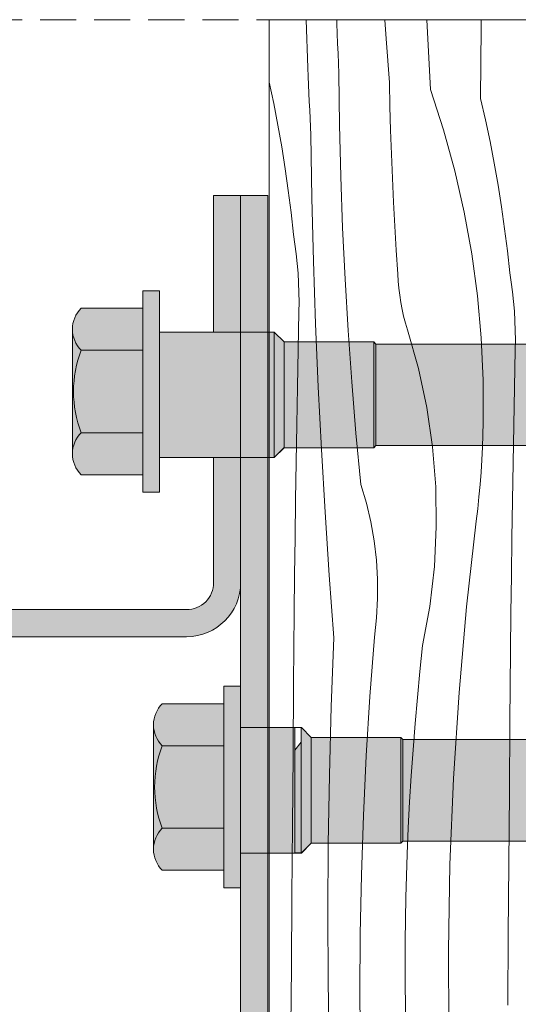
# Model space of a CAD drawing. Header units: millimetres. Extents: x -7814 to 55813, y 465 to 25965.
# Tile 102 of 112: x 53647 to 53924, y 16993 to 17539. Entities that reach past the tile are written whole.
import ezdxf

# ---------------------------------------------------------------- set-up
doc = ezdxf.new("R2010")
doc.units = ezdxf.units.MM
doc.linetypes.add('Hidden Line', pattern=[30.00000000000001, 20, -10.00000000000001])
for name, color, linetype, lineweight in [('2D - Ogolne2', 251, 'Continuous', 15), ('2D Drafting - General102', 254, 'Continuous', 13), ('2D Drafting - General121', 255, 'Continuous', 0), ('2D Drafting - General2', 251, 'Continuous', 15), ('2D Drafting - General81', 251, 'Continuous', 20)]:
    doc.layers.add(name, color=color, linetype=linetype, lineweight=lineweight)

# ---------------------------------------------------------------- blocks, each defined once
blk = doc.blocks.new('*X38')
at = {"layer": '2D Drafting - General81', "linetype": 'Continuous'}
for p, q in [((-48127.79040965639, 64815.5976682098), (-48128.76086485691, 64842.40495921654)), ((-48111.6461999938, 64840.29436186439), (-48111.71639294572, 64842.40495921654)), ((-48111.44894569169, 64834.74544311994), (-48111.6461999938, 64840.29436186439)), ((-48084.30759636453, 64831.69164039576), (-48084.9511463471, 64842.40495921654)), ((-48059.66973067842, 64803.58615456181), (-48061.74180974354, 64842.40495921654)), ((-48031.61048706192, 64838.02811040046), (-48031.58049488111, 64842.40495921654)), ((-48111.23899518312, 64829.19699024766), (-48111.44894569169, 64834.74544311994)), ((-48031.8661461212, 64798.68363244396), (-48031.61048706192, 64838.02811040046)), ((-48111.01634956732, 64823.64903229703), (-48111.23899518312, 64829.19699024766)), ((-48082.49744233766, 64807.61129603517), (-48084.30759636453, 64831.69164039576)), ((-48110.78101000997, 64818.10159831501), (-48111.01634956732, 64823.64903229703)), ((-48110.53297774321, 64812.55471734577), (-48110.78101000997, 64818.10159831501)), ((-48127.59340970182, 64810.92313151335), (-48127.79040965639, 64815.5976682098)), ((-48127.39035157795, 64806.24885406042), (-48127.59340970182, 64810.92313151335)), ((-48110.19111272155, 64783.97677225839), (-48110.53297774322, 64812.55471734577)), ((-48149.17559333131, 64807.66106062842), (-48146.70799128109, 64795.87827429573)), ((-48127.18123562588, 64801.57484370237), (-48127.39035157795, 64806.24885406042)), ((-48082.23073966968, 64794.29408299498), (-48082.49744233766, 64807.61129603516)), ((-48126.96606219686, 64796.90110829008), (-48127.18123562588, 64801.57484370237)), ((-48059.66973067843, 64803.58615456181), (-48052.44564003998, 64781.20349704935)), ((-48146.70799128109, 64795.87827429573), (-48144.3892702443, 64783.82921714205)), ((-48126.7448316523, 64792.227655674), (-48126.96606219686, 64796.90110829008)), ((-48031.86614612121, 64798.68363244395), (-48029.15533249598, 64786.71668901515)), ((-48126.51754436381, 64787.55449370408), (-48126.7448316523, 64792.227655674)), ((-48081.86985006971, 64780.97908948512), (-48082.23073966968, 64794.29408299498)), ((-48144.3892702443, 64783.82921714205), (-48142.26754856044, 64771.74391438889)), ((-48126.28420071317, 64782.88163022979), (-48126.51754436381, 64787.55449370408)), ((-48109.51084368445, 64755.40487958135), (-48110.19111272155, 64783.97677225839)), ((-48029.15533249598, 64786.71668901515), (-48026.64023003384, 64774.70708847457)), ((-48126.04480109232, 64778.2090731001), (-48126.28420071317, 64782.88163022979)), ((-48125.46093467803, 64743.30215744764), (-48126.04480109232, 64778.2090731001)), ((-48081.41479159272, 64767.666981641), (-48081.86985006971, 64780.97908948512)), ((-48052.44564003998, 64781.20349704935), (-48046.21968585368, 64758.52292524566)), ((-48026.64023003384, 64774.70708847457), (-48024.32150899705, 64762.6580313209)), ((-48142.26754856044, 64771.74391438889), (-48140.34339165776, 64759.62558670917)), ((-48080.86558700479, 64754.35842545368), (-48081.41479159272, 64767.666981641)), ((-48024.32150899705, 64762.6580313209), (-48022.19978731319, 64750.57272856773)), ((-48140.34339165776, 64759.62558670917), (-48138.6173123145, 64747.47746357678)), ((-48046.21968585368, 64758.52292524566), (-48041.00408015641, 64735.58892646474)), ((-48108.4922660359, 64726.84304636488), (-48109.51084368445, 64755.40487958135)), ((-48080.22226378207, 64741.05408673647), (-48080.86558700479, 64754.35842545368)), ((-48138.6173123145, 64747.47746357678), (-48137.08977052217, 64735.30278240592)), ((-48022.19978731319, 64750.57272856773), (-48020.27563041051, 64738.45440088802)), ((-48124.5896815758, 64708.40123226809), (-48125.46093467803, 64743.30215744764)), ((-48079.48485410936, 64727.75463109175), (-48080.22226378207, 64741.05408673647)), ((-48137.08977052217, 64735.30278240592), (-48135.76117336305, 64723.10478768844)), ((-48041.00408015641, 64735.58892646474), (-48036.80905321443, 64712.44648511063)), ((-48020.27563041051, 64738.45440088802), (-48018.54955106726, 64726.30627775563)), ((-48107.13552262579, 64698.29527824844), (-48108.4922660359, 64726.84304636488)), ((-48078.65339487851, 64714.46072387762), (-48079.48485410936, 64727.75463109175)), ((-48018.54955106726, 64726.30627775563), (-48017.02200927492, 64714.13159658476)), ((-48134.93709802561, 64717.78790697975), (-48135.76117336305, 64723.10478768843)), ((-48134.23785795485, 64712.45317325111), (-48134.93709802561, 64717.78790697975)), ((-48133.66383727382, 64707.10351710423), (-48134.23785795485, 64712.45317325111)), ((-48077.72792768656, 64701.17303017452), (-48078.65339487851, 64714.46072387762)), ((-48036.80905321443, 64712.44648511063), (-48033.64283345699, 64689.1409944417)), ((-48017.02200927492, 64714.13159658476), (-48015.69341211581, 64701.93360186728)), ((-48133.2153513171, 64701.74187733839), (-48133.66383727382, 64707.10351710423)), ((-48123.43110084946, 64673.50866355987), (-48124.5896815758, 64708.40123226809)), ((-48132.89264645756, 64696.37119933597), (-48133.2153513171, 64701.74187733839)), ((-48014.86933677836, 64696.61672115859), (-48015.69341211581, 64701.93360186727)), ((-48132.69589997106, 64690.99443344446), (-48132.89264645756, 64696.37119933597)), ((-48105.44080372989, 64669.76557889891), (-48107.13552262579, 64698.29527824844)), ((-48077.55086668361, 64697.22810633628), (-48077.72792768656, 64701.17303017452)), ((-48077.23545261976, 64693.29182780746), (-48077.55086668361, 64697.22810633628)), ((-48014.1700967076, 64691.28198742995), (-48014.86933677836, 64696.61672115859)), ((-48132.625219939, 64685.61453335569), (-48132.69589997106, 64690.99443344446)), ((-48076.78207418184, 64689.36904528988), (-48077.23545261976, 64693.29182780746)), ((-48013.59607602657, 64685.93233128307), (-48014.1700967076, 64691.28198742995)), ((-48132.68064518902, 64680.23445448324), (-48132.625219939, 64685.61453335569)), ((-48076.19129007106, 64685.46459285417), (-48076.78207418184, 64689.36904528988)), ((-48075.46382831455, 64681.58328198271), (-48076.19129007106, 64685.46459285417)), ((-48033.64283345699, 64689.1409944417), (-48031.51163133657, 64665.71816753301)), ((-48013.14759006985, 64680.57069151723), (-48013.59607602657, 64685.93233128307)), ((-48133.1239332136, 64659.34439067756), (-48132.68064518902, 64680.23445448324)), ((-48074.60058536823, 64677.7298956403), (-48075.46382831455, 64681.58328198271)), ((-48012.82488521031, 64675.20001351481), (-48013.14759006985, 64680.57069151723)), ((-48073.60262501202, 64673.90918238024), (-48074.60058536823, 64677.7298956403)), ((-48012.62813872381, 64669.8232476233), (-48012.82488521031, 64675.20001351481)), ((-48121.98527104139, 64638.62681675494), (-48123.43110084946, 64673.50866355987)), ((-48103.40834702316, 64641.25794944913), (-48105.44080372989, 64669.76557889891)), ((-48072.47117703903, 64670.12585049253), (-48073.60262501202, 64673.90918238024)), ((-48066.43500496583, 64648.78368081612), (-48072.47117703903, 64670.12585049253)), ((-48012.55745869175, 64664.44334753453), (-48012.62813872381, 64669.8232476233)), ((-48031.51163133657, 64665.71816753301), (-48030.41962714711, 64642.22394761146)), ((-48012.61288394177, 64659.06326866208), (-48012.55745869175, 64664.44334753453)), ((-48133.53362835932, 64638.45364105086), (-48133.1239332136, 64659.34439067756)), ((-48013.05617196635, 64638.1732048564), (-48012.61288394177, 64659.06326866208)), ((-48061.79865912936, 64627.09433142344), (-48066.43500496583, 64648.78368081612)), ((-48030.41962714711, 64642.22394761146), (-48030.36896282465, 64618.70441793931)), ((-48133.9097295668, 64617.5622596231), (-48133.53362835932, 64638.45364105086)), ((-48120.25229016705, 64603.75805655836), (-48121.98527104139, 64638.62681675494)), ((-48101.03843754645, 64612.77638793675), (-48103.40834702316, 64641.25794944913)), ((-48013.46586711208, 64617.2824552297), (-48013.05617196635, 64638.1732048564)), ((-48058.58174383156, 64605.1495134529), (-48061.79865912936, 64627.09433142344)), ((-48134.25223586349, 64596.67030041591), (-48133.9097295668, 64617.5622596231)), ((-48030.55076511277, 64611.83555992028), (-48030.36896282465, 64618.7044179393)), ((-48013.84196831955, 64596.39107380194), (-48013.46586711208, 64617.2824552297)), ((-48098.33140766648, 64584.32488874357), (-48101.03843754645, 64612.77638793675)), ((-48030.82142593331, 64604.96962915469), (-48030.55076511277, 64611.83555992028)), ((-48118.23227570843, 64568.90474678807), (-48120.25229016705, 64603.75805655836)), ((-48056.7978614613, 64583.04201826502), (-48058.58174383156, 64605.1495134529)), ((-48031.18089997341, 64598.107775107), (-48030.82142593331, 64604.96962915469)), ((-48031.62912705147, 64591.25114655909), (-48031.18089997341, 64598.107775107)), ((-48134.56114636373, 64575.77781745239), (-48134.25223586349, 64596.67030041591)), ((-48014.18447461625, 64575.49911459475), (-48013.84196831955, 64596.39107380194)), ((-48032.16603212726, 64584.40089141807), (-48031.62912705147, 64591.25114655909)), ((-48095.29346749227, 64574.03871764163), (-48098.33140766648, 64584.32488874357)), ((-48056.45455497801, 64560.86532508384), (-48056.7978614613, 64583.04201826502)), ((-48032.79152531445, 64577.55815652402), (-48032.16603212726, 64584.40089141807)), ((-48134.83646026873, 64554.884864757), (-48134.56114636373, 64575.77781745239)), ((-48033.50550189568, 64570.724087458), (-48032.79152531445, 64577.55815652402)), ((-48092.84463656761, 64563.59660944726), (-48095.29346749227, 64574.03871764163)), ((-48034.30784234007, 64563.89982835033), (-48033.50550189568, 64570.724087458)), ((-48014.49338511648, 64554.60663163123), (-48014.18447461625, 64575.49911459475)), ((-48115.92536460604, 64534.06925021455), (-48118.23227570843, 64568.90474678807)), ((-48090.99282046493, 64553.03227446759), (-48092.84463656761, 64563.59660944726)), ((-48057.55327601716, 64538.7132057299), (-48056.45455497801, 64560.86532508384)), ((-48039.63874304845, 64516.3798575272), (-48034.30784234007, 64563.89982835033)), ((-48135.07817686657, 64533.99149635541), (-48134.83646026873, 64554.884864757)), ((-48014.76869902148, 64533.71367893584), (-48014.49338511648, 64554.60663163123)), ((-48089.7439974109, 64542.37981759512), (-48090.99282046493, 64553.03227446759)), ((-48089.10219898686, 64531.67362820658), (-48089.7439974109, 64542.37981759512)), ((-48060.08937875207, 64516.67932811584), (-48057.55327601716, 64538.7132057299)), ((-48135.28629553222, 64513.09776627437), (-48135.07817686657, 64533.99149635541)), ((-48113.3317132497, 64499.25392840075), (-48115.92536460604, 64534.06925021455)), ((-48015.01041561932, 64512.82031053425), (-48014.76869902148, 64533.71367893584)), ((-48089.06949711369, 64520.94826914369), (-48089.10219898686, 64531.67362820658)), ((-48089.64599736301, 64510.2383651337), (-48089.06949711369, 64520.94826914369)), ((-48064.05213953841, 64494.85686018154), (-48060.08937875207, 64516.67932811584)), ((-48043.8478613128, 64468.74741634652), (-48039.63874304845, 64516.3798575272)), ((-48135.63958112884, 64473.75404382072), (-48135.28629553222, 64513.09776627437)), ((-48090.82983861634, 64499.57849101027), (-48089.64599736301, 64510.2383651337)), ((-48015.21853428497, 64491.92658045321), (-48015.01041561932, 64512.82031053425)), ((-48114.77382823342, 64461.12420674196), (-48113.3317132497, 64499.25392840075)), ((-48093.29323092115, 64466.62424803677), (-48090.82983861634, 64499.57849101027)), ((-48065.57932179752, 64480.42827663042), (-48064.05213953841, 64494.85686018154)), ((-48015.57181988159, 64452.58285799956), (-48015.21853428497, 64491.92658045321)), ((-48066.97612565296, 64465.98648837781), (-48065.57932179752, 64480.42827663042)), ((-48135.97892019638, 64434.41019860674), (-48135.63958112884, 64473.75404382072)), ((-48095.30762504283, 64433.63951447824), (-48093.29323092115, 64466.62424803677)), ((-48046.9328573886, 64421.02898250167), (-48043.8478613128, 64468.74741634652)), ((-48115.81284647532, 64422.98137241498), (-48114.77382823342, 64461.12420674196)), ((-48068.24243716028, 64451.53267351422), (-48066.97612565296, 64465.98648837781)), ((-48069.37815301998, 64437.06801111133), (-48068.24243716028, 64451.53267351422)), ((-48015.91115894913, 64413.23901278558), (-48015.57181988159, 64452.58285799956)), ((-48136.30431269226, 64395.06623557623), (-48135.97892019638, 64434.41019860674)), ((-48096.87264739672, 64400.63040760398), (-48095.30762504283, 64433.63951447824)), ((-48070.38318058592, 64422.59368112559), (-48069.37815301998, 64437.06801111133)), ((-48116.44865189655, 64384.82968672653), (-48115.81284647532, 64422.98137241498)), ((-48071.25743787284, 64408.11086430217), (-48070.38318058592, 64422.59368112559)), ((-48048.89201640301, 64373.25108148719), (-48046.9328573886, 64421.02898250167)), ((-48016.23655144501, 64373.89504975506), (-48015.91115894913, 64413.23901278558)), ((-48072.00085356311, 64393.62074207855), (-48071.25743787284, 64408.11086430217)), ((-48097.98800773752, 64367.6030492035), (-48096.87264739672, 64400.63040760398)), ((-48136.61575857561, 64355.72215967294), (-48136.30431269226, 64395.06623557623)), ((-48072.61336701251, 64379.12449648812), (-48072.00085356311, 64393.62074207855)), ((-48116.68117346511, 64346.67341197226), (-48116.44865189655, 64384.82968672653)), ((-48073.34243781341, 64354.98722038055), (-48072.61336701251, 64379.1244964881)), ((-48016.54799732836, 64334.55097385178), (-48016.23655144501, 64373.89504975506)), ((-48049.72424930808, 64325.44027185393), (-48048.89201640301, 64373.25108148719)), ((-48098.6534992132, 64334.56356445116), (-48097.98800773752, 64367.6030492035)), ((-48136.91325780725, 64316.37797584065), (-48136.61575857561, 64355.72215967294)), ((-48073.70860036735, 64330.84171216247), (-48073.34243781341, 64354.98722038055)), ((-48116.51038520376, 64308.51681096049), (-48116.68117346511, 64346.67341197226)), ((-48098.8689984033, 64301.51808077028), (-48098.6534992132, 64334.56356445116)), ((-48073.71177193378, 64306.69342791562), (-48073.70860036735, 64330.84171216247)), ((-48016.84549656, 64295.20679001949), (-48016.54799732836, 64334.55097385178)), ((-48049.42909348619, 64277.62313044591), (-48049.72424930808, 64325.44027185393)), ((-48137.19681034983, 64277.03368902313), (-48136.91325780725, 64316.37797584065)), ((-48115.93630619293, 64270.36414653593), (-48116.51038520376, 64308.51681096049)), ((-48073.35195179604, 64282.54782434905), (-48073.71177193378, 64306.69342791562)), ((-48098.63446534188, 64268.47272669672), (-48098.8689984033, 64301.51808077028))]:
    blk.add_line(p, q, dxfattribs=at)
blk = doc.blocks.new('Wype_nienie_129')
at = {"layer": '2D Drafting - General2', "linetype": 'Continuous'}
for p, q in [((-47969.17559333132, 64842.40495921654), (-48149.17559333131, 64842.40495921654)), ((-48149.17559333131, 64842.40495921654), (-48149.17559333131, 63930.49057417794))]:
    blk.add_line(p, q, dxfattribs=at)
at = {"layer": '2D Drafting - General81', "linetype": 'Continuous'}
blk.add_blockref('*X38', (0, 0), dxfattribs=at)

msp = doc.modelspace()

# ---------------------------------------------------------------- hatches: boundary and pattern name
at = {"layer": '2D Drafting - General102', "linetype": 'Continuous'}
for points in [[(53754.69493006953, 17365.773103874), (53754.69493006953, 17441.62813233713), (53769.69493006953, 17441.62813233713), (53769.69493006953, 17365.773103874)], [(53769.69493006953, 17441.62813233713), (53769.69493006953, 17365.773103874), (53784.69493006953, 17365.773103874), (53784.69493006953, 17441.62813233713)], [(53769.69493006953, 17296.10120666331), (53769.69493089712, 17146.1429904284), (53784.69492328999, 17146.1429904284), (53784.69493006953, 17296.10120666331)]]:
    msp.add_hatch(color=256, dxfattribs=at).paths.add_polyline_path(points)
h = msp.add_hatch(color=256, dxfattribs=at)
edge = h.paths.add_edge_path()
edge.add_arc((53404.69493006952, 17026.62813233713), 24.99999999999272, 180, 270)
edge.add_line((53404.69493006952, 17001.62813233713), (53594.69493006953, 17001.62813233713))
edge.add_arc((53594.69493006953, 17026.62813233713), 25, 270, 360)
edge.add_line((53619.69493006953, 17026.62813233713), (53619.69493006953, 17181.62813233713))
edge.add_arc((53634.69493006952, 17181.62813233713), 14.99999999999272, 89.9999999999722, 179.9999999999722, ccw=False)
edge.add_line((53634.69493006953, 17196.62813233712), (53739.69493006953, 17196.62813233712))
edge.add_arc((53739.69493006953, 17226.62813233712), 30, 270, 360)
edge.add_line((53769.69493006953, 17226.62813233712), (53769.69493006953, 17296.10120666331))
edge.add_line((53769.69493006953, 17296.10120666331), (53754.69493006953, 17296.10120666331))
edge.add_line((53754.69493006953, 17296.10120666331), (53754.69493006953, 17278.21961332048))
edge.add_line((53754.69493006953, 17278.21961332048), (53754.69493006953, 17226.62813233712))
edge.add_arc((53739.69493006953, 17226.62813233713), 14.99999999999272, 269.9999999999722, 359.9999999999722, ccw=False)
edge.add_line((53739.69493006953, 17211.62813233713), (53634.69493006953, 17211.62813233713))
edge.add_arc((53634.69493006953, 17181.62813233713), 30, 90, 180)
edge.add_line((53604.69493006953, 17181.62813233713), (53604.69493006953, 17026.62813233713))
edge.add_arc((53594.69493006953, 17026.62813233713), 10, -90, 0, ccw=False)
edge.add_line((53594.69493006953, 17016.62813233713), (53404.69493006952, 17016.62813233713))
edge.add_arc((53404.69493006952, 17026.62813233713), 10, 180, 270, ccw=False)
edge.add_line((53394.69493006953, 17026.62813233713), (53394.69493006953, 17031.67211646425))
edge.add_line((53394.69493006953, 17031.67211646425), (53394.69493006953, 17033.16910135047))
edge.add_line((53394.69493006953, 17033.16910135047), (53394.69493006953, 17083.58456364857))
edge.add_line((53394.69493006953, 17083.58456364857), (53394.69493006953, 17091.62813233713))
edge.add_line((53394.69493006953, 17091.62813233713), (53393.19474285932, 17091.62813233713))
edge.add_line((53393.19474285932, 17091.62813233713), (53379.69493006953, 17091.62813233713))
edge.add_line((53379.69493006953, 17091.62813233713), (53379.69493006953, 17026.62813233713))
h = msp.add_hatch(color=256, dxfattribs=at)
edge = h.paths.add_edge_path()
edge.add_arc((53404.69493006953, 16976.62813233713), 25, 90.00000000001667, 180.0000000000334)
edge.add_line((53379.69493006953, 16976.62813233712), (53379.69493006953, 16911.62813233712))
edge.add_line((53379.69493006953, 16911.62813233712), (53394.69493006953, 16911.62813233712))
edge.add_line((53394.69493006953, 16911.62813233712), (53394.69493006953, 16976.62813233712))
edge.add_arc((53404.69493006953, 16976.62813233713), 10, 90.00000000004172, 180.0000000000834, ccw=False)
edge.add_line((53404.69493006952, 16986.62813233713), (53594.69493006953, 16986.62813233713))
edge.add_arc((53594.69493006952, 16976.62813233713), 10.00000000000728, -4.172306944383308e-11, 89.99999999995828, ccw=False)
edge.add_line((53604.69493006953, 16976.62813233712), (53604.69493006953, 16821.62813233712))
edge.add_arc((53634.69493006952, 16821.62813233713), 29.99999999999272, 180.0000000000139, 270.0000000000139)
edge.add_line((53634.69493006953, 16791.62813233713), (53754.69493006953, 16791.62813233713))
edge.add_arc((53754.69493006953, 16821.62813233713), 30, 270, 360)
edge.add_line((53784.69493006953, 16821.62813233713), (53784.69492328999, 17076.47109321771))
edge.add_line((53784.69492328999, 17076.47109321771), (53769.69493089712, 17076.47109321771))
edge.add_line((53769.69493089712, 17076.47109321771), (53769.69493006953, 16821.62813233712))
edge.add_arc((53754.69493006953, 16821.62813233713), 14.99999999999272, 269.9999999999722, 359.9999999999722, ccw=False)
edge.add_line((53754.69493006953, 16806.62813233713), (53634.69493006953, 16806.62813233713))
edge.add_arc((53634.69493006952, 16821.62813233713), 14.99999999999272, 180.0000000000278, 270.0000000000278, ccw=False)
edge.add_line((53619.69493006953, 16821.62813233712), (53619.69493006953, 16976.62813233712))
edge.add_arc((53594.69493006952, 16976.62813233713), 25.00000000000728, 359.9999999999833, 449.9999999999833)
edge.add_line((53594.69493006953, 17001.62813233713), (53404.69493006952, 17001.62813233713))
at = {"layer": '2D Drafting - General121', "linetype": 'Continuous'}
for points in [[(53724.69494691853, 17332.77848034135), (53724.69494691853, 17276.8593300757), (53715.37508854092, 17276.8593300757), (53715.37508854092, 17332.77848034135), (53715.37508854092, 17388.69763060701), (53724.69494691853, 17388.69763060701)], [(53724.69494691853, 17296.10120666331), (53724.69494691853, 17332.77848034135), (53724.69494691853, 17365.773103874), (53784.69493006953, 17365.773103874), (53784.69493006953, 17329.85254481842), (53784.69493006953, 17296.10120666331)], [(53784.69493006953, 17296.10120666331), (53724.69494691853, 17296.10120666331), (53724.69494691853, 17332.77848034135), (53724.69494691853, 17365.773103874), (53784.69493006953, 17365.773103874), (53784.69493006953, 17328.90280701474)], [(53784.69493006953, 17296.19829176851), (53784.69493006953, 17328.90280710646), (53784.69493006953, 17353.2568032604), (53784.6949383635, 17365.77310358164), (53788.20839549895, 17365.7731046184), (53788.20839549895, 17357.62761449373), (53788.20839549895, 17296.19829176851)], [(53788.20839550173, 17296.19829176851), (53788.20839550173, 17365.7731046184), (53788.38392484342, 17365.7731046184), (53793.79747228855, 17360.35955717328), (53793.79747228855, 17301.61183921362), (53788.38392484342, 17296.19829176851)], [(53793.79747228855, 17301.51475410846), (53793.79747228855, 17360.35955717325), (53843.53978920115, 17360.35955717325), (53843.53978920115, 17301.51475410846)], [(53843.53978920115, 17301.51475410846), (53843.53978920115, 17360.35955717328), (53844.78526070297, 17359.11408567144), (53844.78526070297, 17302.76022561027)], [(53769.69493077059, 17113.14836689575), (53769.69493077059, 17057.2292166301), (53760.37507239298, 17057.2292166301), (53760.37507239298, 17113.14836689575), (53760.37507239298, 17169.06751716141), (53769.69493077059, 17169.06751716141)], [(53769.69493077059, 17076.47109321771), (53769.69493077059, 17113.14836689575), (53769.69493077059, 17146.1429904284), (53799.69492275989, 17146.1429904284), (53799.69492275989, 17110.2224313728), (53799.69492275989, 17076.47109321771)], [(53799.69492275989, 17076.47109321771), (53769.69493077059, 17076.47109321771), (53769.69493077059, 17113.14836689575), (53769.69493077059, 17146.1429904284), (53799.69492275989, 17146.1429904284), (53799.69492275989, 17109.27269356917)], [(53803.20838819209, 17076.5681783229), (53803.20838819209, 17146.14299117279), (53803.38391753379, 17146.14299117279), (53808.79746497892, 17140.72944372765), (53808.79746497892, 17081.98172576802), (53803.38391753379, 17076.5681783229)], [(53808.79746497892, 17081.88464066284), (53808.79746497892, 17140.72944372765), (53858.53978189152, 17140.72944372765), (53858.53978189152, 17081.88464066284)], [(53858.53978189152, 17081.88464066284), (53858.53978189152, 17140.72944372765), (53859.78525339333, 17139.48397222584), (53859.78525339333, 17083.13011216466)], [(53799.69492275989, 17076.5681783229), (53799.69492275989, 17109.27269356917), (53799.6949227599, 17133.62669008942), (53803.20838819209, 17137.99750059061), (53803.20838819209, 17076.5681783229)]]:
    msp.add_hatch(color=256, dxfattribs=at).paths.add_polyline_path(points)
h = msp.add_hatch(color=256, dxfattribs=at)
edge = h.paths.add_edge_path()
edge.add_line((53715.37508854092, 17355.68979885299), (53681.20227448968, 17355.68979885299))
edge.add_arc((53692.64175343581, 17367.33962182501), 16.32727943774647, 134.4780486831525, 225.5219513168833, ccw=False)
edge.add_line((53681.20227448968, 17378.98944479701), (53715.37508854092, 17378.98944479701))
edge.add_line((53715.37508854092, 17378.98944479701), (53715.37508854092, 17355.68979885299))
h = msp.add_hatch(color=256, dxfattribs=at)
edge = h.paths.add_edge_path()
edge.add_arc((53740.51046416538, 17332.77848034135), 63.57979143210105, 180, 201.1220213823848)
edge.add_arc((53692.64175343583, 17298.21733885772), 16.32727943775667, 134.4780486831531, 180)
edge.add_line((53676.31447399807, 17298.21733885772), (53676.31447399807, 17367.33962182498))
edge.add_arc((53692.64175343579, 17367.33962182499), 16.32727943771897, 180.0000000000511, 225.5219513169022)
edge.add_arc((53740.51046416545, 17332.77848034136), 63.57979143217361, 158.8779786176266, 180.0000000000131)
h = msp.add_hatch(color=256, dxfattribs=at)
edge = h.paths.add_edge_path()
edge.add_line((53844.78526070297, 17302.76022561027), (53844.78526070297, 17359.11408567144))
edge.add_line((53844.78526070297, 17359.11408567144), (53979.2041208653, 17359.11408567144))
edge.add_line((53979.2041208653, 17359.11408567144), (53979.2041208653, 17337.45787289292))
edge.add_line((53979.2041208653, 17337.45787289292), (53945.89550412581, 17337.45787289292))
edge.add_arc((53941.98089569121, 17335.97853980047), 4.184804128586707, 20.70161155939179, 339.2983884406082)
edge.add_line((53945.89550412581, 17334.49920670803), (53979.2041208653, 17334.49920670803))
edge.add_line((53979.2041208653, 17334.49920670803), (53979.2041208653, 17302.76022561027))
edge.add_line((53979.2041208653, 17302.76022561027), (53844.78526070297, 17302.76022561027))
h = msp.add_hatch(color=256, dxfattribs=at)
edge = h.paths.add_edge_path()
edge.add_line((53715.37508854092, 17309.86716182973), (53681.20227448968, 17309.86716182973))
edge.add_arc((53740.51046416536, 17332.77848034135), 63.57979143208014, 180, 201.1220213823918, ccw=False)
edge.add_arc((53740.51046416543, 17332.77848034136), 63.57979143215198, 158.8779786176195, 180.0000000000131, ccw=False)
edge.add_line((53681.20227448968, 17355.68979885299), (53715.37508854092, 17355.68979885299))
edge.add_line((53715.37508854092, 17355.68979885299), (53715.37508854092, 17332.77848034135))
edge.add_line((53715.37508854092, 17332.77848034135), (53715.37508854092, 17309.86716182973))
h = msp.add_hatch(color=256, dxfattribs=at)
edge = h.paths.add_edge_path()
edge.add_line((53715.37508854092, 17286.56751588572), (53681.20227448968, 17286.56751588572))
edge.add_arc((53692.64175343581, 17298.21733885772), 16.32727943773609, 134.4780486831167, 225.5219513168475, ccw=False)
edge.add_line((53681.20227448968, 17309.86716182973), (53715.37508854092, 17309.86716182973))
edge.add_line((53715.37508854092, 17309.86716182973), (53715.37508854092, 17286.56751588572))
h = msp.add_hatch(color=256, dxfattribs=at)
edge = h.paths.add_edge_path()
edge.add_line((53760.37507239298, 17136.05968540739), (53726.20225834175, 17136.05968540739))
edge.add_arc((53737.64173728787, 17147.70950837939), 16.32727943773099, 134.4780486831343, 225.5219513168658, ccw=False)
edge.add_line((53726.20225834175, 17159.3593313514), (53760.37507239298, 17159.3593313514))
edge.add_line((53760.37507239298, 17159.3593313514), (53760.37507239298, 17136.05968540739))
h = msp.add_hatch(color=256, dxfattribs=at)
edge = h.paths.add_edge_path()
edge.add_arc((53785.51044801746, 17113.14836689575), 63.57979143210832, 180, 201.1220213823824)
edge.add_arc((53737.64173728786, 17078.58722541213), 16.32727943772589, 134.478048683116, 180)
edge.add_line((53721.31445785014, 17078.58722541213), (53721.31445785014, 17147.70950837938))
edge.add_arc((53737.64173728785, 17147.70950837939), 16.3272794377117, 180.0000000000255, 225.5219513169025)
edge.add_arc((53785.51044801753, 17113.14836689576), 63.5797914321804, 158.877978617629, 180.0000000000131)
h = msp.add_hatch(color=256, dxfattribs=at)
edge = h.paths.add_edge_path()
edge.add_line((53859.78525339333, 17083.13011216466), (53859.78525339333, 17139.48397222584))
edge.add_line((53859.78525339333, 17139.48397222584), (53994.20411355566, 17139.48397222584))
edge.add_line((53994.20411355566, 17139.48397222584), (53994.20411355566, 17117.8277594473))
edge.add_line((53994.20411355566, 17117.8277594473), (53960.89549681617, 17117.8277594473))
edge.add_arc((53956.98088838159, 17116.34842635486), 4.184804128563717, 20.70161155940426, 339.2983884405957)
edge.add_line((53960.89549681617, 17114.86909326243), (53994.20411355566, 17114.86909326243))
edge.add_line((53994.20411355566, 17114.86909326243), (53994.20411355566, 17083.13011216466))
edge.add_line((53994.20411355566, 17083.13011216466), (53859.78525339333, 17083.13011216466))
h = msp.add_hatch(color=256, dxfattribs=at)
edge = h.paths.add_edge_path()
edge.add_line((53760.37507239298, 17090.23704838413), (53726.20225834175, 17090.23704838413))
edge.add_arc((53785.51044801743, 17113.14836689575), 63.57979143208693, 180, 201.1220213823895, ccw=False)
edge.add_arc((53785.51044801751, 17113.14836689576), 63.57979143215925, 158.8779786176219, 180.0000000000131, ccw=False)
edge.add_line((53726.20225834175, 17136.05968540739), (53760.37507239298, 17136.05968540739))
edge.add_line((53760.37507239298, 17136.05968540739), (53760.37507239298, 17113.14836689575))
edge.add_line((53760.37507239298, 17113.14836689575), (53760.37507239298, 17090.23704838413))
h = msp.add_hatch(color=256, dxfattribs=at)
edge = h.paths.add_edge_path()
edge.add_line((53760.37507239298, 17066.93740244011), (53726.20225834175, 17066.93740244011))
edge.add_arc((53737.64173728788, 17078.58722541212), 16.32727943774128, 134.4780486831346, 225.5219513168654, ccw=False)
edge.add_line((53726.20225834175, 17090.23704838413), (53760.37507239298, 17090.23704838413))
edge.add_line((53760.37507239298, 17090.23704838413), (53760.37507239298, 17066.93740244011))

# ---------------------------------------------------------------- linework, layer by layer
at = {"layer": '2D - Ogolne2', "linetype": 'Continuous'}
for p, q in [((53788.38391683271, 17365.7731046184), (53784.69492205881, 17365.7731046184)), ((53784.69492205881, 17365.7731046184), (53784.69492205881, 17328.90280701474)), ((53793.79746427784, 17360.35955717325), (53788.38391683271, 17365.7731046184)), ((53793.79746427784, 17360.35955717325), (53793.79746427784, 17301.51475410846)), ((53843.53978119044, 17360.35955717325), (53793.79746427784, 17360.35955717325)), ((53843.53978119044, 17360.35955717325), (53843.53978119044, 17301.51475410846)), ((53844.78525269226, 17359.11408567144), (53843.53978119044, 17360.35955717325)), ((53979.20411285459, 17359.11408567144), (53844.78525269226, 17359.11408567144)), ((53844.78525269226, 17302.76022561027), (53844.78525269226, 17359.11408567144)), ((53784.69492205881, 17296.10120666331), (53784.69492205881, 17329.85254481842)), ((53784.69493006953, 17296.19829176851), (53784.69493006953, 17329.9496299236)), ((53793.79746427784, 17301.51475410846), (53788.38391683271, 17296.10120666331)), ((53793.79747228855, 17301.61183921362), (53788.38392484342, 17296.19829176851)), ((53843.53978119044, 17301.51475410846), (53793.79746427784, 17301.51475410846)), ((53844.78525269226, 17302.76022561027), (53843.53978119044, 17301.51475410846)), ((53979.20411285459, 17302.76022561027), (53844.78525269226, 17302.76022561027)), ((53788.38391683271, 17296.10120666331), (53784.69492205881, 17296.10120666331)), ((53788.38392484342, 17296.19829176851), (53784.69493006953, 17296.19829176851)), ((53799.69492275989, 17146.14299117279), (53799.69492275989, 17109.27269356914)), ((53803.38391753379, 17146.14299117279), (53799.69492275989, 17146.14299117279)), ((53808.79746497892, 17140.72944372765), (53803.38391753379, 17146.14299117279)), ((53808.79746497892, 17140.72944372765), (53808.79746497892, 17081.88464066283)), ((53858.53978189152, 17140.72944372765), (53808.79746497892, 17140.72944372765)), ((53858.53978189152, 17140.72944372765), (53858.53978189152, 17081.88464066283)), ((53859.78525339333, 17139.48397222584), (53858.53978189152, 17140.72944372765)), ((53859.78525339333, 17083.13011216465), (53859.78525339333, 17139.48397222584)), ((53994.20411355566, 17139.48397222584), (53859.78525339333, 17139.48397222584)), ((53799.69492275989, 17076.47109321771), (53799.69492275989, 17110.2224313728)), ((53808.79746497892, 17081.88464066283), (53803.38391753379, 17076.47109321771)), ((53858.53978189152, 17081.88464066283), (53808.79746497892, 17081.88464066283)), ((53859.78525339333, 17083.13011216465), (53858.53978189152, 17081.88464066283)), ((53994.20411355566, 17083.13011216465), (53859.78525339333, 17083.13011216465)), ((53803.38391753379, 17076.47109321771), (53799.69492275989, 17076.47109321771))]:
    msp.add_line(p, q, dxfattribs=at)
at = {"layer": '2D Drafting - General2', "linetype": 'Hidden Line'}
msp.add_line((53238.44109544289, 17539.19691580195), (54256.68671060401, 17539.19691580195), dxfattribs=at)
at = {"layer": '2D Drafting - General2', "linetype": 'Continuous'}
for p, q in [((53769.69493006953, 17441.62813233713), (53769.69493006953, 17226.62813233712)), ((53784.69493006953, 17441.62813233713), (53769.69493006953, 17441.62813233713)), ((53769.69493006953, 17441.62813233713), (53769.69493006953, 16821.62813233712)), ((53784.69493006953, 17441.62813233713), (53784.69493006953, 16821.62813233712)), ((53715.37508854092, 17388.69763060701), (53724.69494691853, 17388.69763060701)), ((53715.37508854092, 17332.77848034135), (53715.37508854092, 17388.69763060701)), ((53724.69494691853, 17388.69763060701), (53724.69494691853, 17332.77848034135)), ((53681.20227448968, 17378.98944479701), (53715.37508854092, 17378.98944479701)), ((53676.31447399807, 17298.21733885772), (53676.31447399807, 17367.33962182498)), ((53724.69494774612, 17365.773103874), (53784.69493006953, 17365.773103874)), ((53681.20227448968, 17355.68979885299), (53715.37508854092, 17355.68979885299)), ((53715.37508854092, 17332.77848034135), (53715.37508854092, 17276.8593300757)), ((53724.69494691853, 17276.8593300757), (53724.69494691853, 17332.77848034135)), ((53681.20227448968, 17309.86716182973), (53715.37508854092, 17309.86716182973)), ((53724.69494137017, 17296.10120666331), (53784.69493006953, 17296.10120666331)), ((53681.20227448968, 17286.56751588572), (53715.37508854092, 17286.56751588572)), ((53715.37508854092, 17276.8593300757), (53724.69494691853, 17276.8593300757)), ((53760.37507239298, 17113.14836689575), (53760.37507239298, 17169.06751716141)), ((53760.37507239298, 17169.06751716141), (53769.69493077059, 17169.06751716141)), ((53769.69493077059, 17169.06751716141), (53769.69493077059, 17113.14836689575)), ((53726.20225834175, 17159.3593313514), (53760.37507239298, 17159.3593313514)), ((53721.31445785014, 17078.58722541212), (53721.31445785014, 17147.70950837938)), ((53769.69493159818, 17146.1429904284), (53799.69492275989, 17146.1429904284)), ((53726.20225834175, 17136.05968540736), (53760.37507239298, 17136.05968540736)), ((53760.37507239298, 17113.14836689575), (53760.37507239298, 17057.2292166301)), ((53769.69493077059, 17057.2292166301), (53769.69493077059, 17113.14836689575)), ((53726.20225834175, 17090.23704838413), (53760.37507239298, 17090.23704838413)), ((53769.69492522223, 17076.47109321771), (53799.69492275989, 17076.47109321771)), ((53726.20225834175, 17066.93740244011), (53760.37507239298, 17066.93740244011)), ((53760.37507239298, 17057.2292166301), (53769.69493077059, 17057.2292166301))]:
    msp.add_line(p, q, dxfattribs=at)
at = {"layer": '2D Drafting - General2', "linetype": 'Continuous', "flags": 128}
for points in [[(53754.69493006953, 17365.773103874), (53754.69493006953, 17441.62813233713), (53769.69493006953, 17441.62813233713), (53769.69493006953, 17365.773103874)], [(53769.69493006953, 17441.62813233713), (53769.69493006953, 17365.773103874), (53784.69493006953, 17365.773103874), (53784.69493006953, 17441.62813233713)], [(53724.69494691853, 17332.77848034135), (53724.69494691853, 17276.8593300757), (53715.37508854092, 17276.8593300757), (53715.37508854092, 17332.77848034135), (53715.37508854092, 17388.69763060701), (53724.69494691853, 17388.69763060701)], [(53724.69494691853, 17296.10120666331), (53724.69494691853, 17332.77848034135), (53724.69494691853, 17365.773103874), (53784.69493006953, 17365.773103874), (53784.69493006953, 17329.85254481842), (53784.69493006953, 17296.10120666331)], [(53784.69493006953, 17296.10120666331), (53724.69494691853, 17296.10120666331), (53724.69494691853, 17332.77848034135), (53724.69494691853, 17365.773103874), (53784.69493006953, 17365.773103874), (53784.69493006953, 17328.90280701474)], [(53784.69493006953, 17296.19829176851), (53784.69493006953, 17328.90280710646), (53784.69493006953, 17353.2568032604), (53784.6949383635, 17365.77310358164), (53788.20839549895, 17365.7731046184), (53788.20839549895, 17357.62761449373), (53788.20839549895, 17296.19829176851)], [(53788.20839550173, 17296.19829176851), (53788.20839550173, 17365.7731046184), (53788.38392484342, 17365.7731046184), (53793.79747228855, 17360.35955717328), (53793.79747228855, 17301.61183921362), (53788.38392484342, 17296.19829176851)], [(53793.79747228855, 17301.51475410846), (53793.79747228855, 17360.35955717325), (53843.53978920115, 17360.35955717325), (53843.53978920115, 17301.51475410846)], [(53843.53978920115, 17301.51475410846), (53843.53978920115, 17360.35955717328), (53844.78526070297, 17359.11408567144), (53844.78526070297, 17302.76022561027)], [(53769.69493006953, 17296.10120666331), (53769.69493089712, 17146.1429904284), (53784.69492328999, 17146.1429904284), (53784.69493006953, 17296.10120666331)], [(53769.69493077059, 17113.14836689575), (53769.69493077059, 17057.2292166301), (53760.37507239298, 17057.2292166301), (53760.37507239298, 17113.14836689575), (53760.37507239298, 17169.06751716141), (53769.69493077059, 17169.06751716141)], [(53769.69493077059, 17076.47109321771), (53769.69493077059, 17113.14836689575), (53769.69493077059, 17146.1429904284), (53799.69492275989, 17146.1429904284), (53799.69492275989, 17110.2224313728), (53799.69492275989, 17076.47109321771)], [(53799.69492275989, 17076.47109321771), (53769.69493077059, 17076.47109321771), (53769.69493077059, 17113.14836689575), (53769.69493077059, 17146.1429904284), (53799.69492275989, 17146.1429904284), (53799.69492275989, 17109.27269356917)], [(53803.20838819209, 17076.5681783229), (53803.20838819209, 17146.14299117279), (53803.38391753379, 17146.14299117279), (53808.79746497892, 17140.72944372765), (53808.79746497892, 17081.98172576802), (53803.38391753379, 17076.5681783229)], [(53808.79746497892, 17081.88464066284), (53808.79746497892, 17140.72944372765), (53858.53978189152, 17140.72944372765), (53858.53978189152, 17081.88464066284)], [(53858.53978189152, 17081.88464066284), (53858.53978189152, 17140.72944372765), (53859.78525339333, 17139.48397222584), (53859.78525339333, 17083.13011216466)], [(53799.69492275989, 17076.5681783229), (53799.69492275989, 17109.27269356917), (53799.6949227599, 17133.62669008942), (53803.20838819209, 17137.99750059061), (53803.20838819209, 17076.5681783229)]]:
    msp.add_lwpolyline(points, close=True, dxfattribs=at)
for points in [[(53715.37508854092, 17355.68979885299), (53681.20227448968, 17355.68979885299, -0.4195600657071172), (53681.20227448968, 17378.98944479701), (53715.37508854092, 17378.98944479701)], [(53676.93067273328, 17332.77848034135, 0.09242403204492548), (53681.20227448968, 17309.86716182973, 0.2012809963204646), (53676.31447399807, 17298.21733885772), (53676.31447399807, 17367.33962182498, 0.2012809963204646), (53681.20227448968, 17355.68979885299, 0.09242403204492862)], [(53844.78526070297, 17302.76022561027), (53844.78526070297, 17359.11408567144), (53979.2041208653, 17359.11408567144), (53979.2041208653, 17337.45787289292), (53945.89550412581, 17337.45787289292, 5.475043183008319), (53945.89550412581, 17334.49920670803), (53979.2041208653, 17334.49920670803), (53979.2041208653, 17302.76022561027)], [(53715.37508854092, 17309.86716182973), (53681.20227448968, 17309.86716182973, -0.09242403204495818), (53676.93067273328, 17332.77848034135, -0.0924240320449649), (53681.20227448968, 17355.68979885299), (53715.37508854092, 17355.68979885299), (53715.37508854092, 17332.77848034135)], [(53715.37508854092, 17286.56751588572), (53681.20227448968, 17286.56751588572, -0.4195600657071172), (53681.20227448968, 17309.86716182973), (53715.37508854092, 17309.86716182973)], [(53760.37507239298, 17136.05968540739), (53726.20225834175, 17136.05968540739, -0.4195600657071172), (53726.20225834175, 17159.3593313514), (53760.37507239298, 17159.3593313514)], [(53721.93065658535, 17113.14836689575, 0.09242403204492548), (53726.20225834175, 17090.23704838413, 0.2012809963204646), (53721.31445785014, 17078.58722541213), (53721.31445785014, 17147.70950837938, 0.2012809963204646), (53726.20225834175, 17136.05968540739, 0.09242403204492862)], [(53859.78525339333, 17083.13011216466), (53859.78525339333, 17139.48397222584), (53994.20411355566, 17139.48397222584), (53994.20411355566, 17117.8277594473), (53960.89549681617, 17117.8277594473, 5.475043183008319), (53960.89549681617, 17114.86909326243), (53994.20411355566, 17114.86909326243), (53994.20411355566, 17083.13011216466)], [(53760.37507239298, 17090.23704838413), (53726.20225834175, 17090.23704838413, -0.09242403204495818), (53721.93065658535, 17113.14836689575, -0.0924240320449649), (53726.20225834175, 17136.05968540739), (53760.37507239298, 17136.05968540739), (53760.37507239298, 17113.14836689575)], [(53760.37507239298, 17066.93740244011), (53726.20225834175, 17066.93740244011, -0.4195600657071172), (53726.20225834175, 17090.23704838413), (53760.37507239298, 17090.23704838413)], [(53404.69493006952, 17001.62813233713, 0.414213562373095), (53379.69493006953, 16976.62813233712), (53379.69493006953, 16911.62813233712), (53394.69493006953, 16911.62813233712), (53394.69493006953, 16976.62813233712, -0.4142135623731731), (53404.69493006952, 16986.62813233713), (53594.69493006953, 16986.62813233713, -0.4142135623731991), (53604.69493006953, 16976.62813233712), (53604.69493006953, 16821.62813233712, 0.414213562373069), (53634.69493006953, 16791.62813233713), (53754.69493006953, 16791.62813233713, 0.4142135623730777), (53784.69493006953, 16821.62813233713), (53784.69492328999, 17076.47109321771), (53769.69493089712, 17076.47109321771), (53769.69493006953, 16821.62813233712, -0.414213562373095), (53754.69493006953, 16806.62813233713), (53634.69493006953, 16806.62813233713, -0.414213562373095), (53619.69493006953, 16821.62813233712), (53619.69493006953, 16976.62813233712, 0.414213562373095), (53594.69493006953, 17001.62813233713)]]:
    msp.add_lwpolyline(points, format="xyb", close=True, dxfattribs=at)
msp.add_lwpolyline([(53634.69493006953, 17196.62813233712), (53739.69493006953, 17196.62813233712, 0.414213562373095), (53769.69493006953, 17226.62813233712), (53769.69493006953, 17296.10120666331), (53754.69493006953, 17296.10120666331), (53754.69493006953, 17278.21961332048), (53754.69493006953, 17226.62813233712, -0.414213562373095), (53739.69493006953, 17211.62813233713), (53634.69493006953, 17211.62813233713, 0.414213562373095)], format="xyb", dxfattribs=at)
at = {"layer": '2D Drafting - General2', "linetype": 'Continuous'}
for centre, radius, start, end in [((53692.64175343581, 17367.33962182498), 16.32727943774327, 134.4780486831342, 225.5219513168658), ((53740.51046416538, 17332.77848034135), 63.5797914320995, 158.8779786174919, 180), ((53740.51046416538, 17332.77848034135), 63.5797914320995, 180, 201.1220213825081), ((53692.64175343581, 17298.21733885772), 16.32727943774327, 134.4780486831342, 225.5219513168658), ((53737.64173728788, 17147.70950837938), 16.32727943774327, 134.4780486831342, 225.5219513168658), ((53785.51044801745, 17113.14836689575), 63.5797914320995, 158.8779786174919, 180), ((53785.51044801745, 17113.14836689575), 63.5797914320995, 180, 201.1220213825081), ((53737.64173728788, 17078.58722541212), 16.32727943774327, 134.4780486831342, 225.5219513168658)]:
    msp.add_arc(centre, radius, start, end, dxfattribs=at)

# ---------------------------------------------------------------- block references
at = {"layer": '2D Drafting - General81', "linetype": 'Continuous'}
msp.add_blockref('Wype_nienie_129', (101934.7416298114, -47303.20805643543), dxfattribs=at)

doc.saveas('drawing.dxf')
